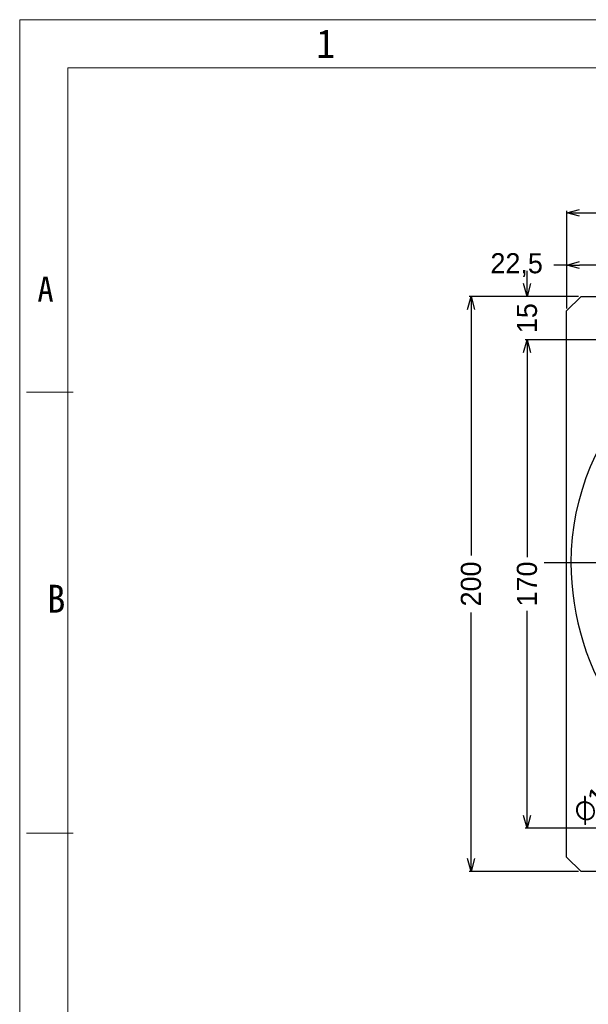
# Model space of a CAD drawing. Header units: millimetres. Extents: x -24622 to 57, y -1603 to 1112.
# Tile 36 of 219: x -23716 to -23519, y -167 to 176. Entities that reach past the tile are written whole.
import ezdxf
from ezdxf.enums import TextEntityAlignment as Align
from ezdxf.lldxf.tags import DXFTag

# ---------------------------------------------------------------- set-up
doc = ezdxf.new("R2010")
doc.units = ezdxf.units.MM
doc.layers.add('用户自定义1', color=4, linetype='Continuous', lineweight=13)
doc.styles.add('样式 2', font='simkai.ttf', dxfattribs={"width": 0.95})
tags = doc.linetypes.add('CENTER', pattern=[2, 1.25, -0.25, 0.25, -0.25]).pattern_tags.tags
tags[10:11] = [DXFTag(74, 4), DXFTag(75, 0), DXFTag(340, '0'), DXFTag(46, 1.0), DXFTag(50, 0.0), DXFTag(44, 0.0), DXFTag(45, 0.0)]
tags[8:9] = [DXFTag(74, 4), DXFTag(75, 0), DXFTag(340, '0'), DXFTag(46, 1.0), DXFTag(50, 0.0), DXFTag(44, 0.0), DXFTag(45, 0.0)]
tags[6:7] = [DXFTag(74, 4), DXFTag(75, 0), DXFTag(340, '0'), DXFTag(46, 1.0), DXFTag(50, 0.0), DXFTag(44, 0.0), DXFTag(45, 0.0)]
tags[4:5] = [DXFTag(74, 4), DXFTag(75, 0), DXFTag(340, '0'), DXFTag(46, 1.0), DXFTag(50, 0.0), DXFTag(44, 0.0), DXFTag(45, 0.0)]
doc.dimstyles.new('7', dxfattribs={"dimtxt": 7, "dimasz": 4.5, "dimexe": 0.7, "dimexo": 0.9, "dimgap": 1.8, "dimtad": 0, "dimtxsty": 'Standard', "dimblk": 'OPEN30', "dimcen": 0, "dimclrd": 5, "dimclre": 3, "dimclrt": 256, "dimadec": 0, "dimazin": 2, "dimtm": 1e-09, "dimtfac": 0.6, "dimtofl": 0, "dimtmove": 0, "dimatfit": 3, "dimldrblk": 'OPEN30', "dimfxl": 1, "dimtolj": 1, "dimarcsym": 0})

# ---------------------------------------------------------------- blocks, each defined once
blk = doc.blocks.new('_Open30')
at = {"color": 0, "linetype": 'ByBlock', "lineweight": -2}
for p, q in [((-1, 0.268), (0, 0)), ((0, 0), (-1, -0.268)), ((0, 0), (-1, 0))]:
    blk.add_line(p, q, dxfattribs=at)
blk = doc.blocks.new('*D92')
at = {"color": 5, "linetype": 'ByBlock', "lineweight": -2}
for p, q in [((-23526.09, 90.26), (-23530.59, 90.26)), ((-23508.09, 90.26), (-23521.59, 90.26))]:
    blk.add_line(p, q, dxfattribs=at)
at = {"color": 3, "linetype": 'ByBlock', "lineweight": -2}
for p, q in [((-23526.09, 75.21), (-23526.09, 90.96)), ((-23503.59, 69.71), (-23503.59, 90.96))]:
    blk.add_line(p, q, dxfattribs=at)
at = {"layer": 'Defpoints', "color": 0, "linetype": 'ByBlock'}
for p in [(-23503.59, 90.26), (-23526.09, 74.31), (-23503.59, 68.81)]:
    blk.add_point(p, dxfattribs=at)
at = {"color": 5, "linetype": 'ByBlock', "lineweight": -2, "xscale": 4.5, "yscale": 4.5, "zscale": 4.5, "rotation": 180}
blk.add_blockref('_Open30', (-23526.09, 90.26), dxfattribs=at)
at = {"color": 5, "linetype": 'ByBlock', "lineweight": -2, "xscale": 4.5, "yscale": 4.5, "zscale": 4.5}
blk.add_blockref('_Open30', (-23503.59, 90.26), dxfattribs=at)
at = {"linetype": 'ByBlock', "insert": (-23543.48, 90.26), "char_height": 7, "attachment_point": 5}
blk.add_mtext('\\A1;22,5', dxfattribs=at)
blk = doc.blocks.new('*D94')
at = {"color": 3, "linetype": 'ByBlock', "lineweight": -2}
for p, q in [((-23526.09, 75.21), (-23526.09, 109.15)), ((-23256.09, 75.21), (-23256.09, 109.15))]:
    blk.add_line(p, q, dxfattribs=at)
at = {"color": 5, "linetype": 'ByBlock', "lineweight": -2}
for p, q in [((-23521.59, 108.45), (-23401.64, 108.45)), ((-23260.59, 108.45), (-23380.54, 108.45))]:
    blk.add_line(p, q, dxfattribs=at)
at = {"layer": 'Defpoints', "color": 0, "linetype": 'ByBlock'}
for p in [(-23256.09, 108.45), (-23526.09, 74.31), (-23256.09, 74.31)]:
    blk.add_point(p, dxfattribs=at)
at = {"color": 5, "linetype": 'ByBlock', "lineweight": -2, "xscale": 4.5, "yscale": 4.5, "zscale": 4.5, "rotation": 180}
blk.add_blockref('_Open30', (-23526.09, 108.45), dxfattribs=at)
at = {"color": 5, "linetype": 'ByBlock', "lineweight": -2, "xscale": 4.5, "yscale": 4.5, "zscale": 4.5}
blk.add_blockref('_Open30', (-23256.09, 108.45), dxfattribs=at)
at = {"linetype": 'ByBlock', "insert": (-23391.09, 108.45), "char_height": 7, "attachment_point": 5}
blk.add_mtext('\\A1;270', dxfattribs=at)
blk = doc.blocks.new('*D95')
at = {"color": 5, "linetype": 'ByBlock', "lineweight": -2}
for p, q in [((-23539.87, 83.81), (-23539.87, 88.31)), ((-23539.87, 59.81), (-23539.87, 55.31))]:
    blk.add_line(p, q, dxfattribs=at)
at = {"color": 3, "linetype": 'ByBlock', "lineweight": -2}
for p, q in [((-23521.99, 79.31), (-23540.57, 79.31)), ((-23511.99, 64.31), (-23540.57, 64.31))]:
    blk.add_line(p, q, dxfattribs=at)
at = {"layer": 'Defpoints', "color": 0, "linetype": 'ByBlock'}
for p in [(-23521.09, 79.31), (-23539.87, 64.31), (-23511.09, 64.31)]:
    blk.add_point(p, dxfattribs=at)
at = {"color": 5, "linetype": 'ByBlock', "lineweight": -2, "xscale": 4.5, "yscale": 4.5, "zscale": 4.5}
for p, rotation in [((-23539.87, 79.31), 270), ((-23539.87, 64.31), 90)]:
    blk.add_blockref('_Open30', p, dxfattribs=dict(at, rotation=rotation))
at = {"linetype": 'ByBlock', "insert": (-23539.87, 71.81), "char_height": 7, "attachment_point": 5, "rotation": 90}
blk.add_mtext('\\A1;15', dxfattribs=at)
blk = doc.blocks.new('*D96')
at = {"color": 3, "linetype": 'ByBlock', "lineweight": -2}
for p, q in [((-23511.99, 64.31), (-23540.57, 64.31)), ((-23511.99, -105.69), (-23540.57, -105.69))]:
    blk.add_line(p, q, dxfattribs=at)
at = {"color": 5, "linetype": 'ByBlock', "lineweight": -2}
for p, q in [((-23539.87, 59.81), (-23539.87, -11.31)), ((-23539.87, -101.19), (-23539.87, -30.08))]:
    blk.add_line(p, q, dxfattribs=at)
at = {"layer": 'Defpoints', "color": 0, "linetype": 'ByBlock'}
for p in [(-23511.09, 64.31), (-23539.87, -105.69), (-23511.09, -105.69)]:
    blk.add_point(p, dxfattribs=at)
at = {"color": 5, "linetype": 'ByBlock', "lineweight": -2, "xscale": 4.5, "yscale": 4.5, "zscale": 4.5}
for p, rotation in [((-23539.87, 64.31), 90), ((-23539.87, -105.69), 270)]:
    blk.add_blockref('_Open30', p, dxfattribs=dict(at, rotation=rotation))
at = {"linetype": 'ByBlock', "insert": (-23539.87, -20.69), "char_height": 7, "attachment_point": 5, "rotation": 90}
blk.add_mtext('\\A1;170', dxfattribs=at)
blk = doc.blocks.new('*D97')
at = {"color": 3, "linetype": 'ByBlock', "lineweight": -2}
for p, q in [((-23521.99, 79.31), (-23560.05, 79.31)), ((-23521.99, -120.69), (-23560.05, -120.69))]:
    blk.add_line(p, q, dxfattribs=at)
at = {"color": 5, "linetype": 'ByBlock', "lineweight": -2}
for p, q in [((-23559.35, 74.81), (-23559.35, -10.73)), ((-23559.35, -116.19), (-23559.35, -30.66))]:
    blk.add_line(p, q, dxfattribs=at)
at = {"layer": 'Defpoints', "color": 0, "linetype": 'ByBlock'}
for p in [(-23521.09, 79.31), (-23559.35, -120.69), (-23521.09, -120.69)]:
    blk.add_point(p, dxfattribs=at)
at = {"color": 5, "linetype": 'ByBlock', "lineweight": -2, "xscale": 4.5, "yscale": 4.5, "zscale": 4.5}
for p, rotation in [((-23559.35, 79.31), 90), ((-23559.35, -120.69), 270)]:
    blk.add_blockref('_Open30', p, dxfattribs=dict(at, rotation=rotation))
at = {"linetype": 'ByBlock', "insert": (-23559.35, -20.69), "char_height": 7, "attachment_point": 5, "rotation": 90}
blk.add_mtext('\\A1;200', dxfattribs=at)
blk = doc.blocks.new('*D106')
at = {"color": 5, "linetype": 'ByBlock', "lineweight": -2}
blk.add_line((-23504.44, -84.59), (-23501.23, -81.44), dxfattribs=at)
at = {"layer": 'Defpoints', "color": 0, "linetype": 'ByBlock'}
for p in [(-23365.18, 51.9), (-23498.01, -78.29)]:
    blk.add_point(p, dxfattribs=at)
at = {"color": 5, "linetype": 'ByBlock', "lineweight": -2, "xscale": 4.5, "yscale": 4.5, "zscale": 4.5, "rotation": 44.42437123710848}
blk.add_blockref('_Open30', (-23498.01, -78.29), dxfattribs=at)
at = {"linetype": 'ByBlock', "insert": (-23514.06, -94.02), "char_height": 7, "attachment_point": 5, "rotation": 44.4244}
blk.add_mtext('\\A1;∅186', dxfattribs=at)

msp = doc.modelspace()

# ---------------------------------------------------------------- linework, layer by layer
at = {"color": 7, "linetype": 'Continuous'}
for p, q in [((-23521.094, 79.307), (-23526.094, 74.307)), ((-23521.094, 79.307), (-23261.094, 79.307)), ((-23526.094, -115.693), (-23526.094, 74.307)), ((-23526.094, -115.693), (-23521.094, -120.693)), ((-23347.594, -120.693), (-23521.094, -120.693))]:
    msp.add_line(p, q, dxfattribs=at)
at = {"color": 1, "linetype": 'CENTER', "ltscale": 94.488}
msp.add_line((-23533.894, -13.193), (-23329.294, -13.193), dxfattribs=at)
at = {"color": 7, "linetype": 'Continuous'}
for centre, radius, start, end in [((-23439.094, -13.193), 85.5, 0, 180), ((-23431.594, -13.193), 93, 180, 248.76428)]:
    msp.add_arc(centre, radius, start, end, dxfattribs=at)
at = {"layer": '用户自定义1', "color": 0, "lineweight": 15, "ltscale": 0.3}
for p, q in [((-23716.294, 142.222), (-23716.294, 175.644)), ((-23699.582, 158.933), (-22757.077, 158.933)), ((-23699.582, 142.222), (-23699.582, 158.933)), ((-23716.294, -509.51), (-23716.294, 142.222)), ((-23699.582, -492.799), (-23699.582, 142.222)), ((-23713.872, 46.04), (-23697.726, 46.04)), ((-23713.872, -107.347), (-23697.726, -107.347)), ((-23713.872, -107.347), (-23697.726, -107.347))]:
    msp.add_line(p, q, dxfattribs=at)
msp.add_lwpolyline([(-23716.294, 175.644), (-22807.21, 175.644), (-22740.366, 175.644)], dxfattribs=at)

# ---------------------------------------------------------------- texts
at = {"layer": '用户自定义1', "color": 0, "lineweight": 15, "ltscale": 0.3, "style": '样式 2', "width": 0.95}
for s, height, p in [('1', 10.027, (-23609.9, 162.276)), ('A', 8.719, (-23707.317, 77.558)), ('B', 9.688, (-23703.552, -30.653))]:
    msp.add_text(s, height=height, dxfattribs=at).set_placement(p, align=Align.CENTER)

# ---------------------------------------------------------------- dimensions: what is measured, and where the dimension line sits
at = {"color": 5, "linetype": 'ByBlock'}
dim = msp.add_linear_dim(base=(-23256.094, 108.445), p1=(-23526.094, 74.307), p2=(-23256.094, 74.307), dimstyle='7', dxfattribs=at)
dim.commit()
dim.dimension.update_dxf_attribs({"geometry": '*D94', "text_midpoint": (-23391.094, 108.445)})
dim = msp.add_linear_dim(base=(-23503.594, 90.261), p1=(-23526.094, 74.307), p2=(-23503.594, 68.807), dimstyle='7', dxfattribs=at)
dim.commit()
dim.dimension.update_dxf_attribs({"geometry": '*D92', "text_midpoint": (-23543.477, 90.261), "dimtype": 160})
for base, p1, p2, picture, middle in [((-23539.87, 64.307), (-23521.094, 79.307), (-23511.094, 64.307), '*D95', (-23539.87, 71.807)), ((-23559.35, -120.693), (-23521.094, 79.307), (-23521.094, -120.693), '*D97', (-23559.35, -20.693)), ((-23539.87, -105.693), (-23511.094, 64.307), (-23511.094, -105.693), '*D96', (-23539.87, -20.693))]:
    dim = msp.add_linear_dim(base=base, p1=p1, p2=p2, angle=90, dimstyle='7', dxfattribs=at)
    dim.commit()
    dim.dimension.update_dxf_attribs({"geometry": picture, "text_midpoint": middle})
dim = msp.add_diameter_dim_2p(p1=(-23365.176, 51.904), p2=(-23498.012, -78.29), dimstyle='7', dxfattribs=at)
dim.commit()
dim.dimension.update_dxf_attribs({"geometry": '*D106', "text_midpoint": (-23514.057, -94.016)})

doc.saveas('drawing.dxf')
